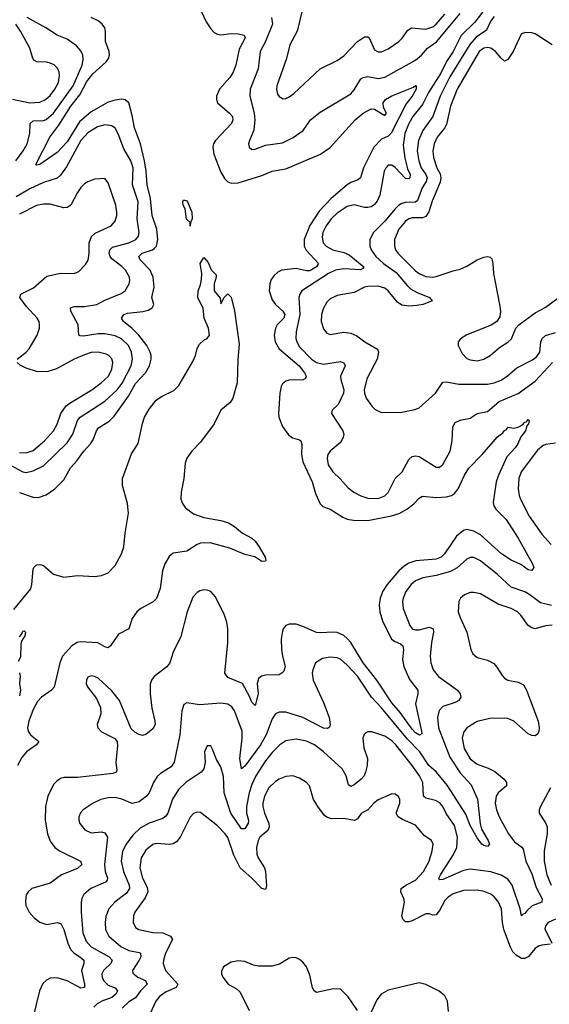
# Model space of a CAD drawing. Header units: inches. Extents: x 1550315 to 1685896, y 510706 to 640504.
# Tile 252 of 256: x 1603611 to 1606713, y 581711 to 587477. Entities that reach past the tile are written whole.
import ezdxf

# ---------------------------------------------------------------- set-up
doc = ezdxf.new("R2010")
doc.units = ezdxf.units.IN
doc.header["$MEASUREMENT"] = 0
doc.layers.add('B6508', color=7, linetype='Continuous')

msp = doc.modelspace()

# ---------------------------------------------------------------- linework, layer by layer
at = {"layer": 'B6508', "color": 5}
for points, elevation in [([(1604645.5, 587590), (1604703.9, 587463.9), (1604730, 587422.6), (1604750, 587402.9), (1604770, 587391.8), (1604790, 587388.9), (1604850, 587396.4), (1604893.6, 587393.6), (1604925.5, 587385.5), (1604931, 587371), (1604896.4, 587303.6), (1604877.2, 587210), (1604862.4, 587170), (1604842.2, 587137.8), (1604780.6, 587070), (1604764.6, 587030), (1604763.8, 587010), (1604770.3, 586990), (1604840.8, 586930), (1604856.8, 586910), (1604858.6, 586890), (1604851.6, 586870), (1604758.4, 586770), (1604746.8, 586750), (1604741.8, 586730), (1604747.9, 586690), (1604790, 586583.7), (1604810, 586548), (1604830, 586528.4), (1604850, 586520.6), (1604890, 586521.6), (1605030, 586564.3), (1605090, 586590.1), (1605170, 586604.1), (1605373, 586690), (1605430, 586728.1), (1605575.1, 586890), (1605623.5, 586930), (1605670, 586954.5), (1605690, 586953.8), (1605750, 586915.8), (1605758.7, 586930), (1605741.9, 586961.9), (1605739.4, 586990), (1605753.5, 587010), (1605790, 587030.9), (1605918.5, 587081.5), (1605930, 587091.7), (1605934, 587090), (1605932.7, 587070), (1605910.1, 587030), (1605875.2, 586984.8), (1605787.5, 586812.5), (1605770, 586795.8), (1605730, 586777.3), (1605685.2, 586730), (1605623.8, 586610), (1605606.7, 586550), (1605590, 586536.5), (1605550, 586524.1), (1605530, 586510.5), (1605435.3, 586430), (1605364.3, 586355.7), (1605310, 586271.3), (1605277.7, 586190), (1605277.3, 586150), (1605288, 586128), (1605360.6, 586050), (1605348.7, 586030), (1605310, 586006.9), (1605290, 586006.3), (1605230, 586019.1), (1605146.7, 586010), (1605122.1, 585997.9), (1605101.2, 585978.8), (1605084.8, 585955.2), (1605075.5, 585930), (1605073, 585890), (1605090, 585836.9), (1605108.8, 585810), (1605152.6, 585770), (1605163.8, 585750), (1605157.8, 585730), (1605118.6, 585690), (1605108.4, 585670), (1605101.5, 585630), (1605107.1, 585590), (1605130.1, 585550), (1605247.3, 585450), (1605279.4, 585410), (1605289.1, 585390), (1605284.4, 585375.6), (1605272.2, 585367.8), (1605190, 585366.1), (1605170, 585361.1), (1605150, 585344.7), (1605142.3, 585330), (1605134.8, 585290), (1605126.3, 585170), (1605128.6, 585150), (1605150, 585095.3), (1605185.7, 585045.7), (1605208.9, 585028.9), (1605250, 585016.5), (1605257.7, 585010), (1605264.3, 584990), (1605262.6, 584930), (1605268.6, 584888.6), (1605324.1, 584770), (1605343.4, 584703.4), (1605370, 584642), (1605385.7, 584625.7), (1605430, 584610.2), (1605503.8, 584563.8), (1605530, 584552.7), (1605566.6, 584546.6), (1605650, 584545.1), (1605789, 584571), (1605834.5, 584585.5), (1605879.3, 584610), (1605918.7, 584641.3), (1605950, 584674.7), (1605970, 584686), (1606050, 584679.4), (1606110, 584682.3), (1606139.7, 584690), (1606157.4, 584702.6), (1606179.9, 584730), (1606216.8, 584810), (1606242, 584850), (1606320.5, 584930), (1606410, 585034.9), (1606441.5, 585058.5), (1606450, 585071), (1606463.1, 585076.9), (1606470, 585091.3), (1606506, 585086), (1606530, 585090.7), (1606555.6, 585104.4), (1606570, 585120.7), (1606578.6, 585121.4), (1606590, 585136), (1606594, 585130), (1606590.6, 585110.6), (1606581.3, 585098.7), (1606572.9, 585070), (1606546.2, 585033.8), (1606527, 584990), (1606512.9, 584970), (1606463.5, 584916.5), (1606414.7, 584810), (1606401.8, 584770), (1606383.5, 584650), (1606388.3, 584630), (1606400.2, 584610), (1606459.4, 584550), (1606530, 584441.7), (1606614.9, 584290), (1606622, 584270), (1606610, 584252), (1606590, 584254.7), (1606546, 584286), (1606490, 584312), (1606432.8, 584350), (1606310, 584461.4), (1606270, 584482.5), (1606230, 584491.2), (1606210, 584486.1), (1606170, 584452.3), (1606099.8, 584350), (1606080.5, 584330), (1606050, 584317.3), (1605932, 584308), (1605890, 584295.5), (1605862.1, 584277.9), (1605831.3, 584250), (1605762.5, 584170), (1605738.2, 584130), (1605722.1, 584090), (1605716.8, 584050), (1605720.1, 584010), (1605736.8, 583956.8), (1605789.2, 583850), (1605810, 583835.8), (1605842.3, 583822.3), (1605854.4, 583810), (1605858.5, 583790), (1605852.8, 583730), (1605861.5, 583690), (1605893.6, 583613.6), (1605942.3, 583550), (1605943.6, 583530), (1605929.4, 583470), (1605963.9, 583310), (1605965.5, 583294.5), (1605952.8, 583287.2), (1605930, 583301.4), (1605910, 583322), (1605839.3, 583419.3), (1605790, 583476.2), (1605702.9, 583610), (1605623.3, 583710), (1605550.4, 583830), (1605530, 583854.2), (1605510, 583871), (1605470, 583888.2), (1605450, 583891.5), (1605370, 583885.9), (1605350, 583888.4), (1605270, 583924.5), (1605230, 583937), (1605190, 583938), (1605170.4, 583930), (1605154.7, 583910), (1605150, 583896), (1605143.2, 583850), (1605144.7, 583790), (1605150.2, 583750), (1605166.3, 583690), (1605157.2, 583662.8), (1605148.5, 583651.5), (1605130, 583640.7), (1605050, 583637.8), (1605027.8, 583632.2), (1605010, 583618.7), (1605002, 583590), (1605008.5, 583530), (1604990, 583462), (1604970, 583481.6), (1604959.4, 583510), (1604916.4, 583590), (1604830, 583625.7), (1604813.6, 583650), (1604829.4, 583829.4), (1604829.3, 583910), (1604824.1, 583950), (1604811.2, 583990), (1604757.6, 584097.6), (1604730, 584128.7), (1604710, 584137.4), (1604690, 584138.9), (1604666.9, 584133.1), (1604650, 584123.5), (1604625.2, 584094.8), (1604592.1, 584010), (1604555.4, 583864.6), (1604510, 583773.3), (1604490.9, 583710), (1604472.3, 583687.7), (1604398, 583630), (1604382.8, 583610), (1604374.7, 583585.3), (1604375, 583530), (1604385.4, 583445.4), (1604403.6, 583370), (1604404.2, 583350), (1604390, 583325.1), (1604350, 583291.8), (1604330, 583285.6), (1604310, 583291.8), (1604285.4, 583305.4), (1604264.7, 583324.7), (1604195.3, 583490), (1604150, 583546.8), (1604070, 583620.6), (1604050, 583631.2), (1604030, 583634.5), (1604010, 583626.6), (1604002, 583610), (1604000.8, 583590), (1604007.5, 583570), (1604061.3, 583501.3), (1604085.2, 583450), (1604087.3, 583412.7), (1604065.5, 583350), (1604068, 583330), (1604090, 583306), (1604168.3, 583268.3), (1604182, 583250), (1604184.7, 583224.7), (1604173.8, 583130), (1604179.5, 583080.5), (1604175.8, 583070), (1604156.1, 583063.9), (1603950, 583039.4), (1603870, 583039.2), (1603850, 583033.3), (1603830, 583020.4), (1603810, 582998.9), (1603776, 582930), (1603761.6, 582870), (1603760.1, 582790), (1603774.1, 582710), (1603790, 582666.5), (1603816.2, 582630), (1603844.9, 582610), (1603966.4, 582550), (1603974.3, 582530), (1603950, 582507.5), (1603856.5, 582470), (1603790, 582421), (1603683.1, 582390), (1603660.2, 582370), (1603650, 582351.5), (1603644.4, 582315.6), (1603647.3, 582290), (1603667.1, 582250), (1603696.8, 582216.8), (1603730, 582191.8), (1603770, 582179.4), (1603830, 582190.2), (1603850, 582184.9), (1603856.6, 582176.6), (1603869.7, 582149.7), (1603892.6, 582070), (1603910.1, 582030), (1603929.4, 582010), (1603963.2, 581990), (1603986.6, 581970), (1603987.8, 581950), (1603973.6, 581910), (1603990.1, 581829.9), (1603990.1, 581809.9), (1603970, 581805.9), (1603890, 581847.9), (1603830, 581865.9), (1603790, 581863.7), (1603767.9, 581852.1), (1603747.5, 581832.5), (1603727.1, 581790), (1603688.9, 581630)], 520), ([(1606374.8, 587590), (1606277.2, 587462.8), (1606196.3, 587383.7), (1606150, 587291.1), (1606110, 587232.6), (1606077.1, 587162.9), (1606005.3, 587050), (1605970, 586981), (1605914.1, 586910), (1605890, 586869.8), (1605867.5, 586810), (1605857.7, 586742.3), (1605866, 586666), (1605883.3, 586603.3), (1605898.4, 586570), (1605895.4, 586550), (1605890, 586544.4), (1605870, 586547.5), (1605810, 586611.5), (1605790, 586624.2), (1605770, 586625.1), (1605754.9, 586610), (1605746.4, 586590), (1605721.2, 586450), (1605705.4, 586414.6), (1605690, 586395.3), (1605670, 586381.4), (1605650, 586376.3), (1605630, 586377), (1605570, 586392.1), (1605530, 586383.2), (1605470, 586343.7), (1605436.3, 586310), (1605405.9, 586270), (1605387.3, 586230), (1605383.5, 586203.5), (1605389.4, 586170), (1605405.4, 586150), (1605445.7, 586130), (1605510, 586114.1), (1605540.6, 586100.6), (1605627.2, 586030), (1605620.9, 586019.1), (1605607.1, 586012.9), (1605510, 586018.4), (1605461.7, 586010), (1605420.2, 585990), (1605262.7, 585890), (1605251.3, 585870), (1605246.7, 585850), (1605252, 585750), (1605230.1, 585650), (1605228.8, 585610), (1605233.5, 585590), (1605250, 585560.6), (1605320.1, 585490), (1605348.7, 585468.7), (1605390, 585459.7), (1605490, 585474.7), (1605510, 585467.3), (1605516.5, 585450), (1605490.2, 585390), (1605491.6, 585370), (1605510.1, 585310.1), (1605508.1, 585290), (1605475.9, 585224.1), (1605440.7, 585190), (1605438, 585170), (1605503.8, 585070), (1605509.2, 585050), (1605506.4, 585030), (1605490, 585001.7), (1605429.4, 584950.6), (1605416.1, 584930), (1605411.3, 584908.7), (1605416.9, 584870), (1605444.4, 584830), (1605488.9, 584788.9), (1605534.9, 584734.9), (1605567.2, 584710), (1605609, 584689), (1605650, 584675.5), (1605710, 584673.9), (1605750, 584689.3), (1605770, 584709), (1605809.8, 584790), (1605850.6, 584829.4), (1605890, 584902), (1605910, 584919.3), (1605930, 584923.1), (1605950, 584918.7), (1606050, 584855.8), (1606070, 584857.1), (1606090, 584872.7), (1606131.8, 584950), (1606144.4, 585010), (1606147.4, 585092.6), (1606162.4, 585117.6), (1606190, 585132.4), (1606250, 585143.2), (1606290, 585170.2), (1606350, 585181.8), (1606419.6, 585240.4), (1606530, 585288.4), (1606630, 585361), (1606731.2, 585468.8)], 540), ([(1605265, 587530), (1605237, 587410), (1605192.9, 587330), (1605173.2, 587250), (1605116.9, 587090), (1605114.7, 587070), (1605121.3, 587041.3), (1605130, 587026.4), (1605153.8, 587013.8), (1605170, 587015.6), (1605190, 587025.2), (1605216, 587044), (1605370, 587189), (1605470, 587237.8), (1605510, 587265.2), (1605590, 587348.4), (1605630, 587376.2), (1605650, 587376.9), (1605657.4, 587370), (1605690, 587300.9), (1605710, 587289.3), (1605730, 587288.4), (1605770, 587306.4), (1605831.3, 587348.7), (1605851.3, 587368.7), (1605884.5, 587415.5), (1605905.1, 587430), (1605990, 587422.3), (1606030, 587434.2), (1606050.6, 587450), (1606102, 587510)], 560), ([(1603588.7, 586650), (1603632.2, 586710), (1603654.9, 586750), (1603671.4, 586810), (1603671.8, 586870), (1603690, 586884.6), (1603750, 586886.6), (1603766.8, 586893.2), (1603810, 586930.1), (1603923.5, 587090), (1603977.5, 587210), (1603983.8, 587243.8), (1603981, 587270), (1603970, 587293.7), (1603943.9, 587323.9), (1603890, 587362.5), (1603830, 587385.8), (1603764.8, 587430), (1603655, 587490)], 540), ([(1603610, 584708), (1603690, 584680.8), (1603720.9, 584679.1), (1603765.9, 584694.1), (1603816.4, 584730), (1603870, 584782.3), (1603908.1, 584851.9), (1603946.8, 584893.2), (1603987.6, 584950), (1604026.5, 584993.5), (1604042.4, 585017.6), (1604061.6, 585070), (1604073.2, 585086.8), (1604134.3, 585125.7), (1604164.8, 585155.2), (1604247.8, 585272.2), (1604290, 585347.5), (1604347.4, 585410), (1604371.1, 585450), (1604381.1, 585490), (1604380.5, 585510), (1604375.9, 585530), (1604356.7, 585570), (1604308, 585630), (1604270, 585669), (1604219.8, 585710), (1604207.4, 585730), (1604220.5, 585750), (1604242.4, 585757.6), (1604332.3, 585767.7), (1604363.6, 585776.4), (1604387.1, 585790), (1604397.6, 585810), (1604385.8, 585850), (1604399.4, 585910), (1604392.7, 585970), (1604374.6, 586010), (1604316.3, 586070), (1604308.5, 586090), (1604327.6, 586110), (1604389.8, 586130), (1604401.1, 586138.9), (1604411.6, 586150), (1604420.8, 586190), (1604413.5, 586250), (1604387.5, 586330), (1604377.9, 586430), (1604356.9, 586510), (1604352.8, 586590), (1604343, 586650), (1604318, 586750), (1604283.3, 586843.3), (1604270, 586915.6), (1604249.9, 586989.9), (1604228.3, 587008.3), (1604210, 587011.5), (1604170, 587006.1), (1604130, 586993.4), (1604030, 586937.7), (1603961.3, 586878.7), (1603890, 586762.5), (1603830, 586698.8), (1603730, 586628.9), (1603710, 586625.6), (1603706.3, 586630), (1603787.4, 586790), (1603841, 586859), (1603909.9, 586970), (1603963.1, 587036.9), (1604005.2, 587114.8), (1604040.3, 587159.7), (1604117.4, 587230), (1604131.3, 587250), (1604137.8, 587270), (1604136.2, 587290), (1604113.8, 587350), (1604114.5, 587410), (1604108.9, 587430), (1604094.2, 587450), (1604070, 587471.1), (1604030, 587489.3)], 520), ([(1605086.1, 587490), (1605092.2, 587450), (1605050.9, 587349.1), (1605019.8, 587290), (1605007.3, 587190), (1604961.2, 587070), (1604959.8, 587030), (1604984.3, 586930), (1604988.1, 586890), (1604982.8, 586830), (1604956.5, 586770), (1604952.2, 586750), (1604955.5, 586730), (1604970, 586717.1), (1604990, 586718.7), (1605050, 586743.2), (1605150, 586755.5), (1605212.6, 586787.4), (1605271.1, 586828.9), (1605315.1, 586890), (1605370, 586935.6), (1605550, 587043.6), (1605570, 587066.3), (1605609.9, 587130.1), (1605621.9, 587138.1), (1605650, 587143.8), (1605710, 587132.8), (1605750, 587141.4), (1605930, 587240.1), (1605963.9, 587270), (1605999.1, 587310), (1606051.9, 587348.1), (1606190, 587512.4)], 540), ([(1606390, 587495), (1606370, 587469.8), (1606344.3, 587415.7), (1606285.4, 587374.6), (1606247.4, 587332.6), (1606130, 587142), (1606074.5, 587030), (1606031.1, 586910), (1605971.5, 586828.5), (1605946.5, 586770), (1605939.7, 586710), (1605947.9, 586650), (1605961.5, 586610), (1605989.3, 586570), (1605996.9, 586550), (1605992.1, 586530), (1605968.2, 586491.8), (1605941.1, 586418.9), (1605930, 586407.6), (1605870, 586407), (1605850, 586401.5), (1605830, 586388.5), (1605809.7, 586370.3), (1605750, 586296.3), (1605683.2, 586230), (1605661.2, 586190), (1605661.4, 586150), (1605668.7, 586130), (1605696.6, 586090), (1605742.3, 586050), (1605816.9, 585996.9), (1605879.6, 585919.6), (1605900.9, 585900.9), (1605939, 585879), (1606010.6, 585850), (1606026.8, 585830), (1605974.8, 585810), (1605937.2, 585802.8), (1605890, 585799.1), (1605850, 585804.5), (1605823.1, 585823.1), (1605770, 585889.8), (1605750, 585904.5), (1605710, 585916.7), (1605650, 585915.2), (1605630, 585909.8), (1605570, 585879.8), (1605470, 585862.4), (1605430, 585841.5), (1605410, 585823), (1605390, 585787), (1605379.2, 585750), (1605376.9, 585710), (1605390, 585667.7), (1605410, 585640.5), (1605430, 585634), (1605510, 585647.3), (1605550, 585641.6), (1605584.8, 585624.8), (1605632, 585590), (1605707.1, 585547.1), (1605712.4, 585530), (1605704.2, 585490), (1605645.2, 585374.8), (1605629.4, 585310), (1605630.2, 585290.2), (1605640.5, 585260.5), (1605673, 585213), (1605693.5, 585193.5), (1605730, 585176.5), (1605850, 585178.3), (1605925.8, 585194.2), (1605950, 585204.2), (1606046.9, 585290), (1606090, 585353.7), (1606110, 585356.1), (1606183, 585343), (1606350, 585343.5), (1606390, 585350.8), (1606430, 585365.6), (1606469, 585391), (1606522.4, 585437.6), (1606614.8, 585485.2), (1606637.9, 585502.1), (1606657.3, 585530), (1606663.6, 585590), (1606671.2, 585610), (1606690, 585627.1), (1606750, 585646)], 560), ([(1603570, 587012.2), (1603670, 586990.1), (1603730, 586994.4), (1603762.7, 587010), (1603790, 587033.7), (1603817.9, 587070), (1603838.7, 587110), (1603844.6, 587150), (1603842.4, 587170), (1603832.3, 587192.3), (1603812.2, 587212.2), (1603790, 587222.7), (1603770, 587228.7), (1603711.1, 587231.1), (1603698, 587238), (1603688.3, 587250), (1603671.2, 587311.2), (1603615.2, 587410), (1603589.2, 587450)], 560), ([(1606730, 587329.6), (1606630, 587393.7), (1606610, 587399.8), (1606570, 587401.3), (1606547.8, 587392.2), (1606500.7, 587290), (1606470, 587244.2), (1606450, 587235.1), (1606430, 587251.3), (1606398.5, 587290), (1606369.9, 587309.9), (1606350, 587314.1), (1606330, 587310.9), (1606302.1, 587290), (1606173.6, 587070), (1606134.7, 586970), (1606110, 586863.1), (1606098.3, 586841.7), (1606056.8, 586790), (1606037.8, 586750), (1606031.1, 586710), (1606034.3, 586670), (1606055.1, 586610), (1606074.2, 586574.2), (1606078.3, 586550), (1606073.5, 586526.5), (1606026.3, 586413.7), (1606008.1, 586351.9), (1605990, 586325.5), (1605970, 586316.1), (1605910, 586316.9), (1605890, 586310.4), (1605870, 586296.9), (1605832.3, 586250), (1605806.9, 586190), (1605805.9, 586150), (1605812.2, 586130), (1605827, 586107), (1605930, 586006), (1605951.5, 585990), (1605990, 585974), (1606030, 585969.5), (1606050, 585972.5), (1606150, 586007.2), (1606190, 586015.2), (1606230, 586034), (1606290, 586071.5), (1606330, 586087.2), (1606350, 586090.4), (1606366.6, 586086.6), (1606376.3, 586076.3), (1606382.7, 586050), (1606386.2, 585990), (1606421.7, 585810), (1606427, 585770), (1606423.7, 585736.3), (1606405.5, 585710), (1606372.4, 585687.6), (1606229.2, 585630.8), (1606191.9, 585608.1), (1606179.1, 585590), (1606179.3, 585570), (1606202.6, 585522.6), (1606230, 585493.6), (1606250, 585484.3), (1606290, 585480.2), (1606329.9, 585490.1), (1606366.3, 585510), (1606421.6, 585558.4), (1606470.9, 585589.1), (1606492.2, 585607.8), (1606516.9, 585670), (1606534, 585690), (1606630, 585760.8), (1606689.1, 585790.9), (1606792, 585868)], 580), ([(1603550, 584872.4), (1603630, 584829.4), (1603650, 584825.5), (1603690, 584835.7), (1603750, 584863.9), (1603890, 584998.5), (1603921.9, 585050), (1603950.4, 585129.6), (1603965.2, 585150), (1604110, 585244.1), (1604182.2, 585310), (1604210.5, 585349.5), (1604263.2, 585450), (1604271.9, 585490), (1604266.8, 585530), (1604247.5, 585570), (1604208.4, 585608.4), (1604170, 585625), (1604110, 585637.1), (1604070, 585637.2), (1603984.5, 585624.5), (1603964.8, 585624.8), (1603957.6, 585630), (1603954.6, 585690), (1603911.2, 585770), (1603909.7, 585790), (1603930, 585797.3), (1603990, 585797.6), (1604062.9, 585810), (1604106.4, 585833.6), (1604206.1, 585873.9), (1604228.5, 585890), (1604253.3, 585930), (1604257.2, 585950), (1604253.6, 585970), (1604231.7, 586010), (1604210, 586032.5), (1604150, 586075.7), (1604140.4, 586090), (1604135.9, 586110), (1604139.6, 586130), (1604154.4, 586145.6), (1604249.7, 586170), (1604290.8, 586190), (1604306.6, 586210), (1604311.8, 586230), (1604299.2, 586310), (1604304.2, 586410), (1604272.3, 586510), (1604275.4, 586610), (1604262.7, 586650), (1604220.4, 586720.4), (1604188.9, 586808.9), (1604170, 586842.7), (1604150, 586855.9), (1604110, 586860.9), (1604067.6, 586850), (1604010, 586814), (1603970, 586768.9), (1603884.6, 586615.4), (1603850, 586566.2), (1603830.7, 586549.3), (1603750, 586522.8), (1603670, 586486.5), (1603590, 586439.2)], 540), ([(1603595.6, 585490), (1603650, 585529.2), (1603665.8, 585550), (1603714, 585630), (1603726.6, 585670), (1603728.2, 585690), (1603726, 585710), (1603713.3, 585730), (1603650, 585799.7), (1603613, 585850), (1603618, 585870), (1603692.8, 585907.2), (1603770, 585974.2), (1603850, 585991.8), (1603930, 585991.6), (1603956.8, 586003.2), (1603996.8, 586043.2), (1604011.3, 586068.7), (1604017.9, 586110), (1604017.5, 586170), (1604031.9, 586208.1), (1604053.9, 586226.1), (1604146.3, 586270), (1604170, 586297.1), (1604179.8, 586330), (1604180.7, 586350), (1604173.6, 586390), (1604130, 586521.2), (1604110, 586547), (1604050, 586542.3), (1604010, 586527.7), (1603990, 586515.1), (1603970, 586495.1), (1603950, 586465.1), (1603910, 586391.3), (1603890, 586376.4), (1603870, 586375.6), (1603790, 586396.8), (1603750, 586397.7), (1603710, 586389.8), (1603610, 586337.8)], 560), ([(1603577.3, 584022.7), (1603676.1, 584143.9), (1603682.8, 584170), (1603690, 584258.8), (1603694.3, 584270), (1603710, 584285.7), (1603730, 584286.3), (1603750, 584280.3), (1603810, 584230.2), (1603870, 584212.1), (1603950, 584222), (1604050, 584216.8), (1604090, 584222.6), (1604130, 584238.8), (1604170, 584280.3), (1604206.6, 584350), (1604220.6, 584390), (1604228.4, 584470), (1604248.2, 584588.2), (1604243.5, 584643.5), (1604213, 584750), (1604212.5, 584790), (1604265.1, 584934.9), (1604304.2, 584995.8), (1604330, 585112), (1604343.1, 585150), (1604370, 585196.6), (1604410, 585248.6), (1604442.4, 585270), (1604514.8, 585305.2), (1604544.2, 585335.8), (1604625.5, 585474.5), (1604640.4, 585510), (1604650, 585551.3), (1604663.3, 585576.7), (1604690, 585601), (1604710, 585611), (1604722.7, 585630), (1604717, 585670), (1604692.3, 585730), (1604685.6, 585785.6), (1604654, 585850), (1604656, 585890), (1604670, 585924.7), (1604676.9, 585956.9), (1604677, 585990), (1604668.5, 586050), (1604690, 586084.7), (1604715.9, 586055.9), (1604732.3, 586012.3), (1604762, 585982), (1604762.8, 585970), (1604750.6, 585930), (1604750.8, 585890), (1604785.5, 585845.5), (1604790, 585814), (1604808, 585850), (1604830, 585872), (1604850, 585852), (1604870, 585772), (1604896.8, 585576.8), (1604887.8, 585487.8), (1604885.5, 585350), (1604858.7, 585261.3), (1604844.8, 585235.2), (1604788.8, 585190), (1604750.2, 585110), (1604670, 585004), (1604620.3, 584950), (1604590.2, 584909.8), (1604580.7, 584879.3), (1604571.7, 584790), (1604556.2, 584710), (1604555.8, 584670), (1604564.1, 584644.1), (1604580.3, 584620.3), (1604630, 584583.8), (1604690, 584561.9), (1604790, 584543.5), (1604834.9, 584530), (1604868.4, 584510), (1604916.4, 584470), (1604970, 584441.8), (1604990, 584423.2), (1605014.5, 584390), (1605048.2, 584330), (1605052.9, 584310), (1605050, 584305.6), (1605030, 584305.1), (1604987.7, 584332.3), (1604930, 584345.1), (1604841.9, 584381.9), (1604725.9, 584414.1), (1604670, 584411.1), (1604650, 584403.2), (1604590, 584365.3), (1604510, 584352.3), (1604485.7, 584334.3), (1604460.5, 584290), (1604448.5, 584250), (1604434.4, 584145.6), (1604412.9, 584087.1), (1604392.1, 584067.9), (1604320.6, 584030), (1604296.6, 584010), (1604270.2, 583970), (1604250.2, 583910), (1604190, 583878), (1604143.8, 583810), (1604130, 583798.3), (1604110, 583804.7), (1604068.8, 583828.8), (1603965.1, 583834.9), (1603947, 583830), (1603917.4, 583810), (1603862.4, 583750), (1603846.3, 583710), (1603812.4, 583567.6), (1603797.8, 583550), (1603739.8, 583510), (1603716.1, 583483.9), (1603690, 583437.2), (1603663.8, 583370), (1603657.2, 583330), (1603661.3, 583310), (1603674, 583290), (1603722.8, 583250), (1603709.2, 583230), (1603650.8, 583190), (1603623.2, 583156.8), (1603598.7, 583110)], 480), ([(1603610, 584942.7), (1603650, 584940.7), (1603690, 584954.1), (1603756.5, 585010), (1603809.1, 585070), (1603830, 585108.9), (1603852.7, 585170), (1603884.3, 585215.7), (1603910, 585235.7), (1604033.6, 585310), (1604088.9, 585350), (1604130.6, 585390), (1604151.2, 585430), (1604155.9, 585470), (1604150, 585491.5), (1604133, 585510), (1604118, 585518), (1604070, 585529.8), (1604030, 585527.5), (1603990, 585515.2), (1603930, 585489.8), (1603827.7, 585432.3), (1603770, 585415.9), (1603710, 585417.1), (1603650, 585435.7), (1603613.2, 585453.2), (1603596.3, 585470)], 560), ([(1606750, 584996.5), (1606690.7, 584989.3), (1606676.4, 584983.6), (1606643.5, 584956.5), (1606547.5, 584830), (1606534.5, 584790), (1606531.1, 584730), (1606536.5, 584690), (1606543.9, 584670), (1606595.2, 584570), (1606670, 584464.2), (1606723.4, 584403.4)], 540), ([(1606726.2, 584046.2), (1606661.4, 584061.4), (1606599.8, 584110), (1606570, 584127.5), (1606490, 584154.1), (1606410, 584229.1), (1606310, 584308.1), (1606270, 584327.8), (1606250, 584328.6), (1606230, 584317.3), (1606172.7, 584267.3), (1606134.5, 584245.5), (1606050, 584222.8), (1605971.3, 584208.7), (1605930, 584190.6), (1605904.2, 584170), (1605872, 584128), (1605856.3, 584090), (1605853.7, 584070), (1605858, 584030), (1605896.8, 583930), (1605910, 583910.2), (1605930, 583903.9), (1605950, 583904.9), (1606010, 583919), (1606031.9, 583910), (1606034.3, 583890), (1606022.3, 583830), (1606015.8, 583750), (1606019.3, 583710), (1606032.7, 583670), (1606063.5, 583630), (1606176.2, 583550), (1606190.2, 583530), (1606193.8, 583510), (1606182.7, 583490), (1606161.6, 583478.4), (1606090, 583455.9), (1606067.2, 583432.8), (1606058.1, 583390), (1606063.6, 583330), (1606130, 583159.4), (1606190, 583066.1), (1606256.2, 582996.2), (1606293.3, 582913.3), (1606307.6, 582767.6), (1606316, 582736), (1606355.6, 582670), (1606362.4, 582650), (1606350, 582636.2), (1606330, 582641.3), (1606318.4, 582650), (1606290, 582687), (1606250, 582758), (1606223.9, 582823.9), (1606114.4, 582994.4), (1606051.6, 583070), (1606007.3, 583110), (1605954, 583190), (1605883.2, 583263.2), (1605730, 583447.7), (1605671.9, 583510), (1605590, 583632.9), (1605530, 583697.3), (1605490, 583731.7), (1605470, 583740.3), (1605430, 583745), (1605384.5, 583735.5), (1605344.2, 583710), (1605327.1, 583670), (1605324.5, 583650), (1605330.2, 583610), (1605390, 583478.4), (1605422.9, 583390), (1605430.2, 583350), (1605426.3, 583333.7), (1605413.4, 583326.6), (1605390, 583328.7), (1605270, 583391.7), (1605170, 583421.6), (1605130, 583422.8), (1605110, 583412.1), (1605090, 583384), (1605053.8, 583290), (1605021.5, 583230), (1604930, 583105.6), (1604910, 583089.6), (1604900.4, 583150), (1604914.5, 583270), (1604914.4, 583310), (1604869.9, 583429.9), (1604853.9, 583453.9), (1604830, 583469.8), (1604790, 583475.7), (1604665.2, 583465.2), (1604590, 583476), (1604572.7, 583467.3), (1604560.9, 583430), (1604549.5, 583290), (1604515.6, 583130), (1604497.7, 583102.3), (1604436.5, 583063.5), (1604415.6, 583044.4), (1604395, 583010), (1604369.5, 582950.5), (1604354.7, 582930), (1604310, 582896.8), (1604270, 582887.1), (1604210, 582912.3), (1604170, 582922.3), (1604130, 582920.3), (1604087.3, 582910), (1604041.6, 582890), (1603983, 582850), (1603967.3, 582832.7), (1603958.3, 582810), (1603956.9, 582790), (1603963.6, 582770), (1603992.9, 582732.9), (1604030, 582715.8), (1604090, 582721.1), (1604110, 582716.2), (1604125.8, 582690), (1604107.7, 582530), (1604112.3, 582490), (1604125.6, 582450), (1604122.6, 582437.4), (1604113.3, 582426.7), (1604028.7, 582390), (1603985.9, 582354.1), (1603974.4, 582330), (1603971.1, 582310), (1603970.9, 582250), (1603981.4, 582130), (1604000.2, 582080.2), (1604030, 582047.3), (1604135.2, 581990), (1604152.9, 581970), (1604145.2, 581950), (1604101.4, 581910), (1604098, 581902), (1604093.2, 581890), (1604094, 581870), (1604102.5, 581850), (1604130, 581823), (1604170, 581807.9), (1604183.2, 581790), (1604174.4, 581770), (1604150, 581751.6), (1604092.1, 581730), (1604065.1, 581714.9), (1604046.2, 581693.8)], 540), ([(1606730, 583930.6), (1606690, 583927.2), (1606630, 583909.8), (1606610, 583915.1), (1606589.7, 583930), (1606546.6, 583990), (1606525.7, 584010), (1606490, 584029), (1606413.9, 584053.9), (1606310, 584115.1), (1606270, 584123.1), (1606250, 584122), (1606215.5, 584110), (1606192.2, 584090), (1606183.1, 584070), (1606179.6, 584010), (1606190, 583976.3), (1606229.1, 583890), (1606253.4, 583790), (1606264.2, 583764.2), (1606290, 583741.3), (1606350, 583727.4), (1606387.3, 583707.3), (1606406.5, 583686.5), (1606436, 583636), (1606450, 583620.3), (1606470.2, 583610.2), (1606530, 583598.6), (1606561.4, 583581.4), (1606580.2, 583550), (1606648.3, 583370), (1606654.2, 583330), (1606651.3, 583308.7), (1606645.5, 583294.5), (1606630, 583284.2), (1606610, 583286), (1606590, 583295.1), (1606504.2, 583370), (1606470, 583384.8), (1606447.7, 583387.7), (1606364.4, 583384.4), (1606290, 583367.9), (1606230, 583329.7), (1606210, 583302.9), (1606202.7, 583270), (1606215.2, 583210), (1606250, 583149.3), (1606290, 583118.4), (1606355, 583095), (1606394.7, 583074.7), (1606448.8, 583030), (1606462.6, 583010), (1606461.3, 582990), (1606412.9, 582950), (1606401.6, 582930), (1606396.8, 582890), (1606402.7, 582850), (1606418.4, 582810), (1606474.2, 582710), (1606510, 582663.2), (1606551.3, 582631.3), (1606559.2, 582619.2), (1606575.3, 582550), (1606610, 582475.5), (1606635.2, 582395.2), (1606670.2, 582329.8), (1606668.7, 582310), (1606612.2, 582287.8), (1606580.8, 582259.2), (1606570, 582242.4), (1606560.3, 582239.7), (1606550, 582228.7), (1606542.9, 582270), (1606495.9, 582410), (1606470, 582444.2), (1606430, 582467.7), (1606370, 582486.5), (1606250, 582502), (1606210, 582495), (1606090, 582441.4), (1606070, 582439.5), (1606066.6, 582450), (1606075.2, 582470), (1606151.8, 582588.2), (1606171.3, 582630), (1606176.1, 582690), (1606157.8, 582757.8), (1606108.4, 582828.4), (1606088.9, 582870), (1606071.4, 582891.4), (1606045.7, 582905.7), (1605990, 582918.4), (1605976.4, 582930), (1605972.3, 583010), (1605952.4, 583050), (1605910, 583110.7), (1605813.2, 583230), (1605790, 583253.7), (1605750, 583282.3), (1605673.5, 583306.5), (1605650, 583307.8), (1605638.5, 583301.5), (1605628.2, 583291.8), (1605621.5, 583270), (1605627.6, 583212.4), (1605647.6, 583150), (1605646.4, 583110), (1605637.1, 583070), (1605628.2, 583050), (1605611.2, 583028.8), (1605570, 582996.5), (1605550, 582987.7), (1605536.8, 582996.8), (1605523.2, 583050), (1605500.3, 583090), (1605389.9, 583189.9), (1605337.4, 583230), (1605290, 583251.5), (1605230, 583264.4), (1605170, 583253.3), (1605133.8, 583230), (1605090, 583186.5), (1605050, 583137), (1604994.1, 583050), (1604970, 582999.3), (1604954.4, 582950), (1604939.9, 582870), (1604940.3, 582830), (1604950.7, 582790), (1604948.8, 582771.2), (1604930, 582739.2), (1604910, 582738), (1604847.8, 582830), (1604808.2, 582950), (1604804.6, 583044.6), (1604790, 583101.2), (1604764.2, 583144.2), (1604739.3, 583210), (1604730, 583224), (1604710, 583224), (1604693.4, 583190), (1604697.1, 583130), (1604688.8, 583090), (1604674, 583070), (1604586.9, 583013.1), (1604541.7, 582970), (1604506.9, 582913.1), (1604478, 582830), (1604467.8, 582812.2), (1604450, 582799.4), (1604370, 582772.5), (1604317.6, 582742.4), (1604275.7, 582704.3), (1604232, 582648), (1604212.9, 582607.1), (1604205.3, 582550), (1604218.5, 582490), (1604253.3, 582410), (1604254.7, 582390), (1604237.6, 582362.4), (1604169.2, 582310), (1604133.7, 582270), (1604115.1, 582224.9), (1604111, 582190), (1604113.5, 582150), (1604134, 582110), (1604204.5, 582050), (1604250, 582026.2), (1604310, 582015.3), (1604319.1, 582010), (1604320.1, 581990), (1604310.7, 581970), (1604271, 581910), (1604274.1, 581894.1), (1604304, 581870), (1604347.6, 581850), (1604357.6, 581830), (1604318.4, 581790), (1604290, 581749), (1604250, 581726.1), (1604210.5, 581689.5)], 560), ([(1603610, 583862.8), (1603622.6, 583877.4), (1603630, 583897.1), (1603638, 583898), (1603646, 583890), (1603641.6, 583870), (1603622, 583838), (1603618, 583822), (1603615.1, 583744.9), (1603602, 583718)], 460), ([(1603610, 583652), (1603613.7, 583633.7), (1603610.9, 583590.9), (1603616.3, 583550), (1603610, 583518)], 460), ([(1606717, 582063), (1606670, 582058.2), (1606650, 582051.6), (1606630, 582037.9), (1606590, 581988.8), (1606570, 581979.2), (1606550, 581979.7), (1606518.2, 581998.2), (1606499.2, 582019.2), (1606485.5, 582045.5), (1606446.4, 582150), (1606438, 582190), (1606432.2, 582270), (1606413.5, 582313.5), (1606390, 582341.6), (1606370, 582356.5), (1606332.3, 582372.3), (1606290, 582380.2), (1606210, 582376.9), (1606150, 582357.4), (1606120.7, 582339.3), (1606100.5, 582319.5), (1606070, 582260.9), (1606050, 582236), (1606030, 582233.3), (1606010, 582241.4), (1605990, 582242), (1605910, 582199.6), (1605890, 582193.4), (1605870, 582194.8), (1605855.5, 582210), (1605849.2, 582230), (1605864.4, 582310), (1605860.8, 582330), (1605842.4, 582370), (1605844.5, 582390), (1605872.8, 582410), (1605930, 582439), (1605977, 582490), (1606009.9, 582550), (1606027.8, 582610), (1606033.5, 582650), (1606022.9, 582670), (1605979.9, 582699.9), (1605930, 582760.9), (1605853.4, 582793.4), (1605827, 582810), (1605815.1, 582830), (1605837.7, 582890), (1605837.4, 582910), (1605830, 582927.3), (1605810, 582942.6), (1605790, 582944), (1605710, 582909), (1605684.7, 582890), (1605650, 582849.8), (1605611.9, 582828.1), (1605590, 582798.3), (1605572.3, 582787.7), (1605510, 582799.5), (1605437.7, 582797.7), (1605410, 582807), (1605396.9, 582816.9), (1605356.4, 582870), (1605332.6, 582910), (1605307.8, 582990), (1605290, 583011.1), (1605250, 583035.1), (1605210, 583048.3), (1605170, 583044.4), (1605130, 583029.7), (1605110, 583016), (1605070, 582979.1), (1605044.4, 582930), (1605035, 582890), (1605035, 582870), (1605045.8, 582830), (1605070.6, 582770), (1605072.9, 582750), (1605063.5, 582730), (1605017.8, 582690), (1605007.2, 582670), (1604997.7, 582630), (1605000.9, 582590), (1605008.1, 582570), (1605044.1, 582510), (1605050.8, 582490), (1605056.6, 582403.4), (1605050, 582383.1), (1605030, 582389.9), (1604970.9, 582450.9), (1604902.6, 582510), (1604864.5, 582584.5), (1604830, 582687.3), (1604814.3, 582710), (1604770, 582756.4), (1604670, 582835.1), (1604650, 582837.4), (1604630, 582828.2), (1604610, 582807.8), (1604550.7, 582689.3), (1604530, 582662.7), (1604510, 582650.9), (1604490, 582647.3), (1604410, 582652.9), (1604390, 582646.4), (1604350, 582614.8), (1604322.3, 582570), (1604315.7, 582510), (1604330, 582450.4), (1604358, 582398), (1604360.9, 582370), (1604345.3, 582334.7), (1604284.8, 582250), (1604276.8, 582230), (1604275.5, 582190), (1604290, 582160.3), (1604309.3, 582149.3), (1604390, 582131.2), (1604450, 582129.5), (1604493.8, 582110), (1604505.8, 582090), (1604464.4, 582010), (1604452.5, 581970), (1604451.6, 581950), (1604465.1, 581910), (1604537.4, 581830), (1604526.9, 581810), (1604470, 581784.8), (1604430, 581757), (1604408.3, 581730), (1604377.8, 581662.2)], 580), ([(1606720.6, 582979.4), (1606660.5, 582870), (1606653.4, 582850), (1606653, 582830), (1606690, 582774.9), (1606699.4, 582750), (1606700.5, 582710), (1606682.7, 582610), (1606682, 582550), (1606698, 582470), (1606724.4, 582410)], 580), ([(1606750, 582209), (1606706, 582190), (1606690.2, 582170), (1606687.3, 582152.7), (1606728.5, 582070)], 580), ([(1605590, 581674.7), (1605535.6, 581755.6), (1605490, 581799.6), (1605450, 581802), (1605350, 581781.3), (1605335.1, 581790), (1605327, 581807), (1605310, 581882.7), (1605290, 581931.8), (1605270, 581958.7), (1605250, 581974.3), (1605230, 581982.6), (1605210, 581986), (1605190, 581982), (1605132.7, 581947.3), (1605090, 581934.9), (1605010, 581934.8), (1604981.2, 581941.2), (1604930, 581962.4), (1604890, 581966.4), (1604850, 581957.3), (1604804.2, 581930), (1604793.7, 581906.3), (1604793.4, 581890), (1604800.7, 581870), (1604831.6, 581830), (1604881.1, 581801.1), (1604901.7, 581781.7), (1604955.7, 581675.7)], 620), ([(1606122.9, 581670), (1606116.8, 581730), (1606101.6, 581761.6), (1606068.3, 581788.3), (1605990, 581827.8), (1605950, 581836.8), (1605770, 581795), (1605727.9, 581770), (1605703.1, 581736.9), (1605670, 581666.3)], 620)]:
    msp.add_lwpolyline(points, dxfattribs=dict(at, elevation=elevation))
at = {"layer": 'B6508', "color": 5, "elevation": 480}
msp.add_lwpolyline([(1604610, 586268.7), (1604609.2, 586289.2), (1604588.6, 586308.6), (1604580.7, 586370), (1604568.5, 586390), (1604565.7, 586410), (1604570, 586422.8), (1604590, 586416.3), (1604594.4, 586410), (1604618.4, 586350), (1604620.7, 586310), (1604611.3, 586290)], close=True, dxfattribs=at)

doc.saveas('drawing.dxf')
